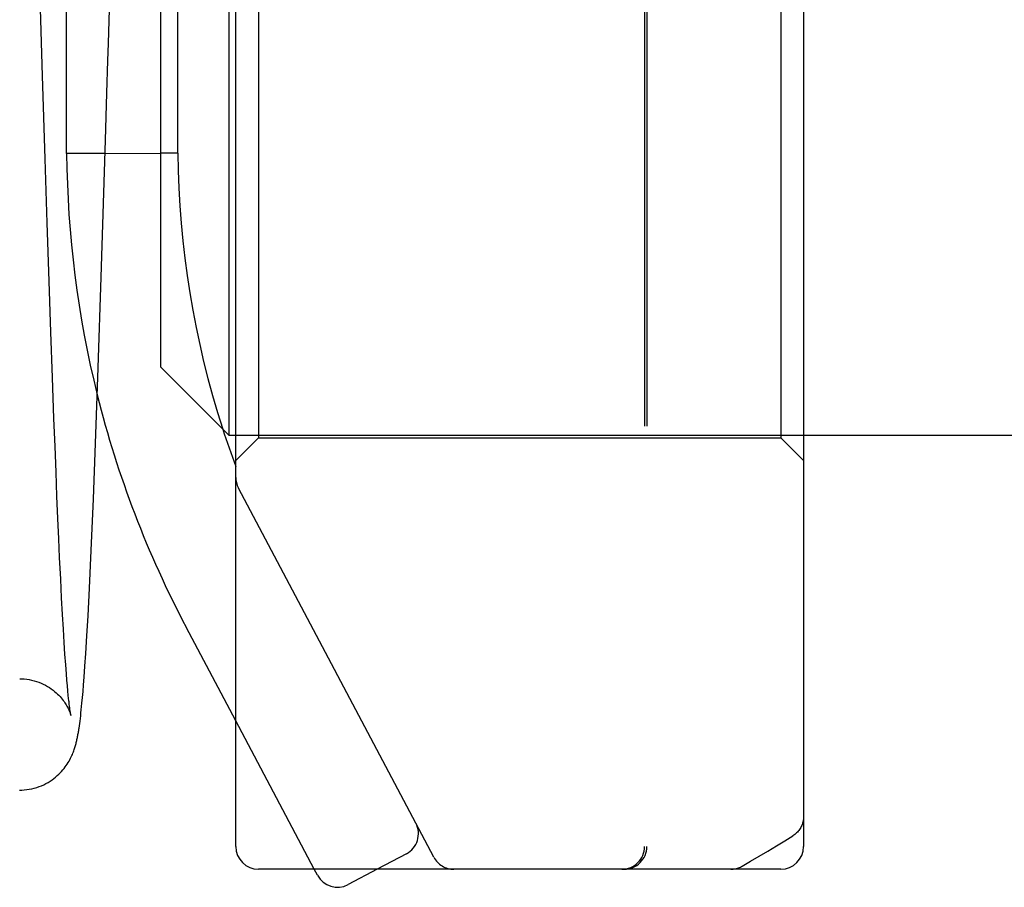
# Model space of a CAD drawing. Header units: inches. Extents: x 0 to 100, y 0 to 65.
# Tile 40 of 121: x 15.922 to 16.356, y 53.645 to 54.027. Entities that reach past the tile are written whole.
import ezdxf

# ---------------------------------------------------------------- set-up
doc = ezdxf.new("R2010")
doc.units = ezdxf.units.IN
doc.header["$LTSCALE"] = 5.5
doc.header["$MEASUREMENT"] = 0
doc.linetypes.add('HIDDEN', pattern=[0.2, 0.1, -0.1])
doc.layers.get('0').update_dxf_attribs({"linetype": 'CONTINUOUS'})
doc.layers.add('DEFAULT_2', color=8, linetype='HIDDEN')

msp = doc.modelspace()

# ---------------------------------------------------------------- linework, layer by layer
at = {"color": 7, "linetype": 'Continuous'}
for p, q in [((16.0171256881, 53.6628754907), (16.0171256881, 54.3978754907)), ((16.2671256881, 54.3978754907), (16.2671256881, 53.6628754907)), ((16.0141256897, 53.8438754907), (16.0141256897, 54.2168754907)), ((15.9841256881, 53.873875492), (15.9841256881, 54.1868754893)), ((15.9607687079, 54.00894106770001), (15.9609885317, 54.0163550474)), ((15.9603385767, 53.994482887), (15.9607687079, 54.00894106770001)), ((15.9597197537, 53.9738450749), (15.9603385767, 53.994482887)), ((15.9578539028, 53.9135820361), (15.9597197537, 53.9738450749)), ((15.9595444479, 53.96804533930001), (15.9841256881, 53.9681431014)), ((15.9565343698, 53.8736573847), (15.9578539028, 53.9135820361)), ((15.9553432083, 53.8402383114), (15.9565343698, 53.8736573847)), ((15.9841258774, 53.8738756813), (16.0141259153, 53.8438757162)), ((15.9544045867, 53.81599753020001), (15.9553432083, 53.8402383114)), ((16.0171256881, 53.8438754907), (16.0141256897, 53.8438754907)), ((16.5471256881, 53.8438754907), (16.2671256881, 53.8438754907)), ((15.9534352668, 53.7931573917), (15.9544045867, 53.81599753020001)), ((15.9526574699, 53.7765884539), (15.9534352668, 53.7931573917)), ((15.9520301, 53.7644391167), (15.9526574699, 53.7765884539)), ((15.9515320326, 53.7555994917), (15.9520301, 53.7644391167)), ((16.0171256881, 53.7181495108), (15.9952910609, 53.7593926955)), ((15.9510547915, 53.74781829), (15.9515320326, 53.7555994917)), ((15.950688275, 53.7423092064), (15.9510547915, 53.74781829)), ((15.9503367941, 53.737412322), (15.950688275, 53.7423092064)), ((15.9500838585, 53.73412420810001), (15.9503367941, 53.737412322)), ((15.9498402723, 53.7311449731), (15.9500838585, 53.73412420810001)), ((15.9493778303, 53.72599485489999), (15.9496052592, 53.7284449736)), ((15.9496052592, 53.7284449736), (15.9498402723, 53.7311449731)), ((15.9489400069, 53.72172528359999), (15.9490839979, 53.723064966)), ((15.9490839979, 53.723064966), (15.9492297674, 53.7244854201)), ((15.9492297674, 53.7244854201), (15.9493778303, 53.72599485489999)), ((15.9485127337, 53.718114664), (15.9486550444, 53.7192574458)), ((15.9486550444, 53.7192574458), (15.9487972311, 53.720458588)), ((15.9487972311, 53.720458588), (15.9489400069, 53.72172528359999)), ((15.9482250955, 53.7159817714), (15.9483696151, 53.7170242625)), ((15.9483696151, 53.7170242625), (15.9485127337, 53.718114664)), ((16.2571256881, 53.6528754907), (16.0271256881, 53.6528754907)), ((16.053072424, 53.65025012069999), (16.0516825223, 53.6528754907)), ((16.0794041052, 53.6528754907), (16.0665891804, 53.6460911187))]:
    msp.add_line(p, q, dxfattribs=at)
for points in [[(15.9609885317, 54.0163550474), (15.9623287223, 54.0616679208), (15.9625491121, 54.0691006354)], [(15.9219229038, 53.6877289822), (15.9228255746, 53.6877454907), (15.9239448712, 53.6878118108), (15.9250639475, 53.68792912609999), (15.9261776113, 53.68809718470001), (15.9272814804, 53.688315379), (15.9283720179, 53.6885829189), (15.929445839, 53.688898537), (15.9304989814, 53.6892602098), (15.9315281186, 53.6896657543), (15.9325291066, 53.6901122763), (15.9334981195, 53.6905964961), (15.9344326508, 53.6911152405), (15.9353306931, 53.6916649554), (15.9361893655, 53.6922411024), (15.9370067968, 53.6928393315), (15.9377803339, 53.6934542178), (15.9385074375, 53.6940797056), (15.9391888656, 53.6947119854), (15.9398232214, 53.6953447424), (15.9404166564, 53.6959792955), (15.9409729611, 53.6966156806), (15.9414961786, 53.6972551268), (15.9419914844, 53.6979014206), (15.9424573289, 53.69855023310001), (15.9428945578, 53.6992000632), (15.9433023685, 53.6998465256), (15.9436807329, 53.70048579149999), (15.9440301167, 53.701114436), (15.9443507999, 53.701728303), (15.9446446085, 53.7023259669), (15.9449126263, 53.7029045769), (15.945157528, 53.7034648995), (15.9453812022, 53.704006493), (15.9455862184, 53.7045311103), (15.9457747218, 53.7050401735), (15.9459486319, 53.7055351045), (15.9461097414, 53.7060175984), (15.9462594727, 53.7064888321), (15.946399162, 53.7069502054), (15.9465299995, 53.7074031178), (15.9466530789, 53.7078490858), (15.9467693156, 53.70828939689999), (15.946879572, 53.7087255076), (15.9469845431, 53.709158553), (15.9470848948, 53.7095898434), (15.9471811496, 53.710020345), (15.9472738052, 53.710451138), (15.9473632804, 53.7108831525), (15.9474499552, 53.711317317), (15.9475341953, 53.7117546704), (15.94761634, 53.7121962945), (15.9476966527, 53.71264302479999), (15.9477753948, 53.7130958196), (15.9478527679, 53.7135554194), (15.9479289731, 53.7140226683), (15.9480041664, 53.7144982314), (15.9480785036, 53.7149828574), (15.9482250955, 53.7159817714)]]:
    msp.add_lwpolyline(points, dxfattribs=at)
for centre, radius, start, end in [((16.3959121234, 53.9714861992), 0.4533, 194.0165770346, 207.8972710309), ((16.3959121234, 53.9714861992), 0.4043, 197.990273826, 200.4636023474), ((16.0271256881, 53.6628754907), 0.01, 180, 270), ((16.2571256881, 53.6628754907), 0.01, 270, 360), ((16.0619103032, 53.6549289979), 0.01, 207.8972710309, 297.8972710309)]:
    msp.add_arc(centre, radius, start, end, dxfattribs=at)
at = {"layer": 'DEFAULT_2', "color": 8, "linetype": 'HIDDEN'}
for p, q in [((16.1971256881, 54.3978754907), (16.1971256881, 53.6628754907)), ((16.1981256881, 54.3978754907), (16.1981256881, 53.6628754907)), ((16.0271256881, 54.2178754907), (16.0271256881, 53.8428754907)), ((16.2571256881, 54.2178754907), (16.2571256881, 53.8428754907)), ((15.9426256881, 53.9679780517), (15.9426256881, 54.0303832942)), ((15.9916256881, 53.9681729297), (15.9916256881, 54.0303676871)), ((15.9595444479, 53.96804533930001), (15.9426256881, 53.9679780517)), ((15.9916256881, 53.9681729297), (15.9841256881, 53.9681431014)), ((15.934090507, 53.9374220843), (15.9331925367, 53.9656798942)), ((15.9349276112, 53.9117407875), (15.934090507, 53.9374220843)), ((15.9356831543, 53.889277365), (15.9349276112, 53.9117407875)), ((15.9363796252, 53.8692980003), (15.9356831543, 53.889277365)), ((15.937030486, 53.8513556), (15.9363796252, 53.8692980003)), ((15.9374941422, 53.8390511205), (15.937030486, 53.8513556)), ((16.2671256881, 53.8438754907), (16.0171256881, 53.8438754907)), ((16.0271256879, 53.8428754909), (16.0171256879, 53.8328754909)), ((16.0271256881, 53.8428754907), (16.2571256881, 53.8428754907)), ((16.2571256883, 53.8428754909), (16.2671256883, 53.8328754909)), ((15.937939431, 53.827639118), (15.9374941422, 53.8390511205)), ((15.9383670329, 53.81707784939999), (15.937939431, 53.827639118)), ((16.1043086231, 53.6581966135), (16.0182878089, 53.8206803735)), ((15.9387775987, 53.8073243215), (15.9383670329, 53.81707784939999)), ((15.9391709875, 53.79835204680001), (15.9387775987, 53.8073243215)), ((15.9395444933, 53.7901859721), (15.9391709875, 53.79835204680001)), ((15.9400057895, 53.78059465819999), (15.9395444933, 53.7901859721)), ((15.9404281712, 53.7723105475), (15.9400057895, 53.78059465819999)), ((15.9408234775, 53.7650051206), (15.9404281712, 53.7723105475)), ((15.9411965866, 53.75852003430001), (15.9408234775, 53.7650051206)), ((15.9415511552, 53.7527371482), (15.9411965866, 53.75852003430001)), ((15.9418904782, 53.7475589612), (15.9415511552, 53.7527371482)), ((15.9422153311, 53.742936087), (15.9418904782, 53.7475589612)), ((15.9425250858, 53.7388402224), (15.9422153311, 53.742936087)), ((15.9427470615, 53.7360966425), (15.9425250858, 53.7388402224)), ((15.9429599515, 53.7336187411), (15.9427470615, 53.7360966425)), ((15.9431636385, 53.7313912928), (15.9429599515, 53.7336187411)), ((15.9433579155, 53.7294001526), (15.9431636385, 53.7313912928)), ((15.9434820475, 53.7281975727), (15.9433579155, 53.7294001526)), ((15.9436017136, 53.7270907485), (15.9434820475, 53.7281975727)), ((15.9438797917, 53.72472414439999), (15.9437723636, 53.7256036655)), ((15.9439816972, 53.7239316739), (15.9438797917, 53.72472414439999)), ((15.9440776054, 53.7232243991), (15.9439816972, 53.7239316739)), ((15.9441669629, 53.7226005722), (15.9440776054, 53.7232243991)), ((15.9442491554, 53.7220583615), (15.9441669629, 53.7226005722)), ((16.0516825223, 53.6528754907), (16.0171256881, 53.7181495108)), ((16.09221903, 53.6596598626), (16.0794041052, 53.6528754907))]:
    msp.add_line(p, q, dxfattribs=at)
for points in [[(15.9331925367, 53.9656798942), (15.9320559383, 54.0021194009), (15.9309443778, 54.0380266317)], [(15.9219446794, 53.7367237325), (15.9228137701, 53.7367080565), (15.9239147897, 53.73664318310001), (15.9250173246, 53.7365275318), (15.9261149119, 53.73636131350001), (15.9272021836, 53.7361452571), (15.9282750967, 53.7358803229), (15.9293297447, 53.7355680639), (15.9303613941, 53.7352109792), (15.9313660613, 53.7348118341), (15.9323390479, 53.7343742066), (15.9332759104, 53.7339022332), (15.9341740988, 53.7333997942), (15.9350314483, 53.732871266), (15.9358451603, 53.7323219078), (15.9366128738, 53.73175725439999), (15.9373337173, 53.7311822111), (15.9380063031, 53.7306024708), (15.9386321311, 53.7300215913), (15.93921217, 53.7294437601), (15.9397482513, 53.7288722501), (15.9402418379, 53.72831054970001), (15.940695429, 53.727760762), (15.9411103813, 53.7272261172), (15.9414913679, 53.7267051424), (15.9418417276, 53.72619723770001), (15.9421649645, 53.7257008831), (15.942465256, 53.7252126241), (15.9427419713, 53.7247362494), (15.9429962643, 53.7242727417), (15.9432271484, 53.7238271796), (15.9434342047, 53.7234042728), (15.9436183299, 53.7230064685), (15.9437799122, 53.72263748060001), (15.943920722, 53.7222979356), (15.9440418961, 53.72198972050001), (15.9441455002, 53.7217120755), (15.944233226, 53.7214647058), (15.9443066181, 53.7212472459), (15.9443670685, 53.7210592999), (15.9444159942, 53.7208999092), (15.9444546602, 53.7207680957), (15.9444841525, 53.7206630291), (15.9445054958, 53.7205836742), (15.9445195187, 53.7205293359), (15.9445270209, 53.7204990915), (15.9445287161, 53.7204920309)], [(15.9437723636, 53.7256036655), (15.9436598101, 53.7265722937), (15.9436017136, 53.7270907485)], [(15.9445286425, 53.7204923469), (15.9445250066, 53.720508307), (15.9445166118, 53.7205464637), (15.9445039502, 53.7206061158), (15.9444873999, 53.7206868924), (15.9444673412, 53.7207882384), (15.9444440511, 53.7209099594), (15.9444178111, 53.7210517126), (15.94438883, 53.7212134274), (15.9443573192, 53.7213949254), (15.9443234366, 53.7215962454), (15.9442873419, 53.7218173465), (15.9442491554, 53.7220583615)], [(16.2671256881, 53.67607692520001), (16.2671120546, 53.6755549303), (16.2670722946, 53.67504492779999), (16.2670088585, 53.6745528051), (16.2669221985, 53.6740698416), (16.2668111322, 53.6735885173), (16.2666753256, 53.6731097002), (16.266511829, 53.6726272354), (16.266324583, 53.6721551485), (16.2661222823, 53.67171100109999), (16.2658978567, 53.6712759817), (16.2656394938, 53.6708314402), (16.2653571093, 53.67039857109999), (16.2650643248, 53.6699959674), (16.2647507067, 53.6696070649), (16.2644034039, 53.6692187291), (16.2640330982, 53.66884590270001), (16.263651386, 53.6684996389), (16.2632507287, 53.6681722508), (16.2628244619, 53.6678596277), (16.2623894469, 53.66757440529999)], [(16.2401711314, 53.65423408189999), (16.2438240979, 53.6563719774), (16.2476317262, 53.65862305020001), (16.2514088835, 53.66087937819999), (16.2551555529, 53.6631408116), (16.2588717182, 53.6654071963), (16.2623895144, 53.6675744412)], [(16.2351386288, 53.6528754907), (16.2356404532, 53.65288809), (16.2361435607, 53.6529261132), (16.2366530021, 53.6529908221), (16.2371501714, 53.6530798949), (16.2376060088, 53.6531846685), (16.2380539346, 53.6533098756), (16.2385311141, 53.6534685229), (16.2389976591, 53.6536500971), (16.2394150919, 53.6538360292), (16.2398188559, 53.6540383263), (16.240171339, 53.6542342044)]]:
    msp.add_lwpolyline(points, dxfattribs=at)
for centre, radius, start, end in [((16.3959121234, 53.9714861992), 0.4533, 180.4434238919, 194.0165770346), ((16.3959121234, 53.9714861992), 0.4043, 180.4695485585, 197.990273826), ((16.0271256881, 53.8253592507), 0.01, 180, 207.8972710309), ((16.0875401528, 53.6684977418), 0.01, 297.897271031, 27.897271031), ((16.1871256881, 53.6628754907), 0.01, 270, 360), ((16.1881256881, 53.6628754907), 0.01, 270, 360), ((16.1131465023, 53.6628754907), 0.01, 207.897271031, 270)]:
    msp.add_arc(centre, radius, start, end, dxfattribs=at)

doc.saveas('drawing.dxf')
